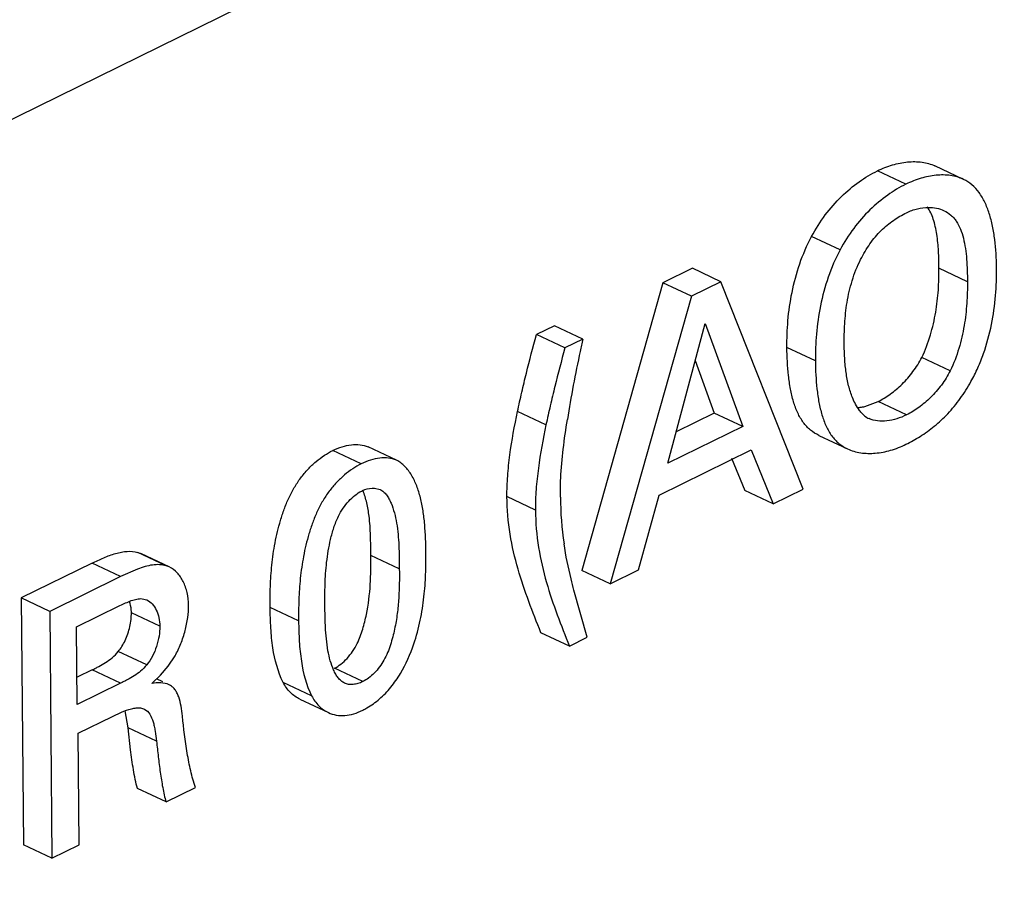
# Model space of a CAD drawing. Header units: inches. Extents: x 0 to 34, y 0 to 22.
# Tile 42 of 60: x 25.333 to 25.579, y 15.76 to 15.976. Entities that reach past the tile are written whole.
import ezdxf

# ---------------------------------------------------------------- set-up
doc = ezdxf.new("R2010")
doc.units = ezdxf.units.IN
doc.header["$LTSCALE"] = 1.87
doc.header["$MEASUREMENT"] = 0
doc.layers.get('0').update_dxf_attribs({"linetype": 'CONTINUOUS'})

msp = doc.modelspace()

# ---------------------------------------------------------------- linework, layer by layer
at = {"color": 7, "linetype": 'CONTINUOUS'}
for p, q in [((25.7728136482, 16.1687136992), (24.9419487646, 15.7597690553)), ((25.5540271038, 15.9350265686), (25.5469267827, 15.9383636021)), ((25.5683711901, 15.9362410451), (25.561270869, 15.9395780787)), ((25.5375866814, 15.9186347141), (25.5304863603, 15.9219717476)), ((25.5007264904, 15.9140304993), (25.4934015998, 15.9104313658)), ((25.5078268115, 15.9106934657), (25.5007264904, 15.9140304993)), ((25.5693643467, 15.9106963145), (25.5622640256, 15.9140333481)), ((25.4934015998, 15.9104313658), (25.47311805, 15.8386161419)), ((25.5005019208, 15.9070943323), (25.4934015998, 15.9104313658)), ((25.5078268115, 15.9106934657), (25.5005019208, 15.9070943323)), ((25.5283621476, 15.8589371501), (25.5078268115, 15.9106934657)), ((25.5005019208, 15.9070943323), (25.4802183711, 15.8352791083)), ((25.4663326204, 15.8997036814), (25.4618154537, 15.8974828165)), ((25.4734329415, 15.8963666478), (25.4663326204, 15.8997036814)), ((25.4946019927, 15.8653873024), (25.5039272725, 15.9002967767)), ((25.5039272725, 15.9002967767), (25.5133014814, 15.8745763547)), ((25.4689157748, 15.8941457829), (25.4618154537, 15.8974828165)), ((25.4734329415, 15.8963666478), (25.4689157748, 15.8941457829)), ((25.5314308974, 15.8909384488), (25.5243305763, 15.8942754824)), ((25.5650885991, 15.8884631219), (25.557988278, 15.8918001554)), ((25.5014386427, 15.8909805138), (25.5062011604, 15.8779133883)), ((25.5437611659, 15.8795622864), (25.5470831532, 15.880785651)), ((25.5541834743, 15.8774486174), (25.5470831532, 15.880785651)), ((25.4642013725, 15.8749526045), (25.4571010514, 15.878289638)), ((25.5062011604, 15.8779133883), (25.4967009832, 15.8732449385)), ((25.5133014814, 15.8745763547), (25.5062011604, 15.8779133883)), ((25.5133014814, 15.8745763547), (25.4946019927, 15.8653873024)), ((25.5323288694, 15.8723117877), (25.5394291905, 15.8689747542)), ((25.4180845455, 15.8652265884), (25.4109842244, 15.868563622)), ((25.4269120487, 15.8661087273), (25.4198117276, 15.8694457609)), ((25.4924749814, 15.8574090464), (25.5154148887, 15.8686815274)), ((25.5154148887, 15.8686815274), (25.5209032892, 15.8552708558)), ((25.5105029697, 15.8666712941), (25.5138029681, 15.8586078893)), ((25.4214084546, 15.8591743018), (25.4227944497, 15.858837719)), ((25.4872665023, 15.8387420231), (25.4924749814, 15.8574090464)), ((25.5209032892, 15.8552708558), (25.5138029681, 15.8586078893)), ((25.5209032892, 15.8552708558), (25.5283621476, 15.8589371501)), ((25.4615660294, 15.8536980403), (25.4544657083, 15.8570350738)), ((25.3694395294, 15.8397807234), (25.3623392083, 15.8431177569)), ((25.3623392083, 15.8431177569), (25.3631119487, 15.8428253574)), ((25.370211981, 15.8394877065), (25.3631116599, 15.8428247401)), ((25.350938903, 15.8404237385), (25.3332711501, 15.8317424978)), ((25.3580392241, 15.837086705), (25.350938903, 15.8404237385)), ((25.4276070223, 15.8389810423), (25.4205067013, 15.8423180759)), ((25.3622662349, 15.8389650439), (25.3580392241, 15.837086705)), ((25.3702135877, 15.8394911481), (25.3694395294, 15.8397807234)), ((25.4802183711, 15.8352791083), (25.47311805, 15.8386161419)), ((25.4802183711, 15.8352791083), (25.4872665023, 15.8387420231)), ((25.3580392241, 15.837086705), (25.3403714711, 15.8284054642)), ((25.4744932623, 15.8219302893), (25.4711641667, 15.8336578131)), ((25.3332711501, 15.8317424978), (25.3338073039, 15.7701574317)), ((25.3403714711, 15.8284054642), (25.3332711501, 15.8317424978)), ((25.3634335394, 15.8315616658), (25.3646224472, 15.8312463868)), ((25.3403714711, 15.8284054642), (25.3409076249, 15.7668203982)), ((25.3470709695, 15.8245012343), (25.3579018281, 15.8298235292)), ((25.3678437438, 15.8246873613), (25.3607434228, 15.8280243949)), ((25.4024761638, 15.826028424), (25.3953758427, 15.8293654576)), ((25.4092090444, 15.8237587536), (25.4090430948, 15.8296862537)), ((25.347239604, 15.8051380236), (25.3470709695, 15.8245012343)), ((25.4097999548, 15.8185667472), (25.4092090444, 15.8237587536)), ((25.4700435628, 15.8197438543), (25.4629432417, 15.8230808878)), ((25.4700435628, 15.8197438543), (25.4744932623, 15.8219302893)), ((25.3645622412, 15.8150241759), (25.3574619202, 15.8183612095)), ((25.3699579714, 15.8147198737), (25.3716301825, 15.8172969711)), ((25.3509691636, 15.8137968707), (25.3471804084, 15.8119350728)), ((25.3580694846, 15.8104598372), (25.3509691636, 15.8137968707)), ((25.3680382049, 15.8124642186), (25.3699579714, 15.8147198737)), ((25.4184913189, 15.8108577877), (25.4113909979, 15.8141948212)), ((25.3658394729, 15.8104264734), (25.3680382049, 15.8124642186)), ((25.3685831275, 15.8108136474), (25.3670398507, 15.811538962)), ((25.4057273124, 15.8073274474), (25.3986269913, 15.810664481)), ((25.3580694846, 15.8104598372), (25.347239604, 15.8051380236)), ((25.4028039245, 15.8064771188), (25.4099042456, 15.8031400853)), ((25.3560698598, 15.8021969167), (25.3582721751, 15.8032195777)), ((25.3599006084, 15.7993435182), (25.3592212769, 15.8035608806)), ((25.363060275, 15.8042805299), (25.363983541, 15.8040163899)), ((25.3474462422, 15.797959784), (25.3560698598, 15.8021969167)), ((25.3670009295, 15.7960064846), (25.3599006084, 15.7993435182)), ((25.3605430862, 15.7938521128), (25.3599006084, 15.7993435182)), ((25.347688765, 15.7701531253), (25.3474462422, 15.797959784)), ((25.3693964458, 15.780820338), (25.3622961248, 15.7841573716)), ((25.3693964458, 15.780820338), (25.376731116, 15.7844242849)), ((25.3409076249, 15.7668203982), (25.3338073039, 15.7701574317)), ((25.3409076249, 15.7668203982), (25.347688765, 15.7701531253))]:
    msp.add_line(p, q, dxfattribs=at)
for centre, radius, start, end in [((26.0282673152, 15.771268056), 0.5687625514, 167.2939792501, 167.6096727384), ((25.7445634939, 15.8333503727), 0.2783456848, 167.5606557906, 171.1243617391), ((25.5405719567, 15.8924815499), 0.0133070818, 278.9144158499, 283.8666249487), ((25.540753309, 15.8913469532), 0.0121580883, 276.5468098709, 278.8986481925), ((25.5471290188, 15.8814911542), 0.0054862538, 223.8211244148, 238.3399211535), ((25.547278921, 15.8817354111), 0.0057728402, 238.3459948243, 244.8566670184), ((25.5372234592, 15.9043277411), 0.038137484, 296.1576686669, 302.2216066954), ((25.5504304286, 15.857571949), 0.0826408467, 180.4484445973, 188.5823445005)]:
    msp.add_arc(centre, radius, start, end, dxfattribs=at)
for points, knots in [([(25.5304863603, 15.9219717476), (25.5314920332, 15.9238403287), (25.5337170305, 15.9273789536), (25.5377445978, 15.9319727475), (25.5421609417, 15.9356612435), (25.5453369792, 15.9375823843), (25.5469267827, 15.9383636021)], [0, 0, 0, 0, 0.2701405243, 0.5298059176, 0.7744976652, 1, 1, 1, 1]), ([(25.5469267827, 15.9383636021), (25.5481377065, 15.9389586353), (25.5505916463, 15.9399349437), (25.554356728, 15.9407095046), (25.557982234, 15.9406896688), (25.5602542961, 15.9400558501), (25.5612708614, 15.9395780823)], [0, 0, 0, 0, 0.2728671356, 0.5312797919, 0.7728356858, 1, 1, 1, 1]), ([(25.568371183, 15.9362410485), (25.5673546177, 15.9367188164), (25.5650825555, 15.9373526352), (25.5614570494, 15.9373724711), (25.5576919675, 15.9365979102), (25.5552380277, 15.9356216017), (25.5540271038, 15.9350265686)], [0, 0, 0, 0, 0.2271643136, 0.4687202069, 0.7271328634, 1, 1, 1, 1]), ([(25.5766332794, 15.9141847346), (25.5766127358, 15.916533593), (25.5764161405, 15.9200231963), (25.5756829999, 15.9245325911), (25.5748828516, 15.9276637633), (25.5737964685, 15.930498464), (25.572386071, 15.9329558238), (25.5706010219, 15.9349497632), (25.5691334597, 15.9358827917), (25.568371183, 15.9362410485)], [0, 0, 0, 0, 0.2855720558, 0.4235924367, 0.5549349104, 0.677804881, 0.7915826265, 0.8976018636, 1, 1, 1, 1]), ([(25.5540271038, 15.9350265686), (25.5524373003, 15.9342453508), (25.5492612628, 15.93232421), (25.5448449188, 15.9286357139), (25.5408173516, 15.92404192), (25.5385923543, 15.9205032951), (25.5375866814, 15.9186347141)], [0, 0, 0, 0, 0.2255023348, 0.4701940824, 0.7298594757, 1, 1, 1, 1]), ([(25.5541566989, 15.9278935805), (25.5550360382, 15.9283257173), (25.5568318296, 15.9289910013), (25.5587350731, 15.9292387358), (25.5596540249, 15.9292392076)], [0, 0, 0, 0, 0.5160195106, 1, 1, 1, 1]), ([(25.5622640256, 15.9140333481), (25.5622515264, 15.9154659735), (25.562189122, 15.9183020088), (25.5618820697, 15.9217953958), (25.5613910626, 15.9244533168), (25.5607473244, 15.9268040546), (25.559994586, 15.9284496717), (25.5593211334, 15.9293736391)], [0, 0, 0, 0, 0.2715949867, 0.5376477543, 0.663750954, 0.7832532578, 1, 1, 1, 1]), ([(25.5596540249, 15.9292392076), (25.560332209, 15.9292395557), (25.5616674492, 15.9291126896), (25.5629459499, 15.9286956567), (25.5635366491, 15.9284180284)], [0, 0, 0, 0, 0.5095783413, 1, 1, 1, 1]), ([(25.5427248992, 15.9162473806), (25.5434033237, 15.9176004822), (25.5445481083, 15.9195464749), (25.5463492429, 15.9218932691), (25.5482483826, 15.9239337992), (25.5508042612, 15.9260348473), (25.5530427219, 15.9273461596), (25.5541566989, 15.9278935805)], [0, 0, 0, 0, 0.2732919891, 0.4056437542, 0.5335218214, 0.7758969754, 1, 1, 1, 1]), ([(25.5635366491, 15.9284180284), (25.5641440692, 15.9281325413), (25.5650100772, 15.9275796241), (25.565982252, 15.9266231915), (25.5668522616, 15.9254869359), (25.5677126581, 15.9237884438), (25.5684249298, 15.9214860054), (25.5688981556, 15.9189514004), (25.5692789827, 15.9153338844), (25.5693480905, 15.9125595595), (25.5693643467, 15.9106963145)], [0, 0, 0, 0, 0.1026944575, 0.1547711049, 0.2081446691, 0.3209988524, 0.4437978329, 0.5758814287, 0.7148953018, 1, 1, 1, 1]), ([(25.5243305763, 15.8942754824), (25.5243110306, 15.896497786), (25.5244668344, 15.9011036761), (25.5254745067, 15.9081152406), (25.5273586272, 15.9152128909), (25.5293092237, 15.9197890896), (25.5304863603, 15.9219717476)], [0, 0, 0, 0, 0.2327554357, 0.4817976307, 0.7402803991, 1, 1, 1, 1]), ([(25.5375866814, 15.9186347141), (25.5364095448, 15.916452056), (25.5344589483, 15.9118758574), (25.5325748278, 15.904778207), (25.5315671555, 15.8977666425), (25.5314113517, 15.8931607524), (25.5314308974, 15.8909384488)], [0, 0, 0, 0, 0.2597196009, 0.5182023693, 0.7672445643, 1, 1, 1, 1]), ([(25.538617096, 15.894983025), (25.5386021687, 15.8967044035), (25.5386712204, 15.9002284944), (25.5392384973, 15.9055846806), (25.5404755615, 15.9110246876), (25.5418699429, 15.9145421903), (25.5427248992, 15.9162473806)], [0, 0, 0, 0, 0.2363186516, 0.4834511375, 0.7381371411, 1, 1, 1, 1]), ([(25.557988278, 15.8918001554), (25.5588665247, 15.8935908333), (25.560243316, 15.897302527), (25.5615380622, 15.9029768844), (25.5621840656, 15.9085623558), (25.5622797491, 15.9122356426), (25.5622640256, 15.9140333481)], [0, 0, 0, 0, 0.2621732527, 0.5175169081, 0.7636804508, 1, 1, 1, 1]), ([(25.5702510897, 15.8857629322), (25.5708721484, 15.8868826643), (25.5720162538, 15.8891694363), (25.5738861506, 15.8938785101), (25.5755003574, 15.8999087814), (25.5764872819, 15.9071152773), (25.5766533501, 15.9118715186), (25.5766332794, 15.9141847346)], [0, 0, 0, 0, 0.1304827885, 0.2601790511, 0.5158229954, 0.7642627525, 1, 1, 1, 1]), ([(25.5693643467, 15.9106963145), (25.5693800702, 15.908898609), (25.5692843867, 15.9052253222), (25.5686383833, 15.8996398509), (25.5673436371, 15.8939654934), (25.5659668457, 15.8902537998), (25.5650885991, 15.8884631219)], [0, 0, 0, 0, 0.2363195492, 0.4824830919, 0.7378267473, 1, 1, 1, 1]), ([(25.4571010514, 15.878289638), (25.4574433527, 15.8798896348), (25.45815232, 15.8830933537), (25.4596961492, 15.8894989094), (25.4609619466, 15.8942872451), (25.4618154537, 15.8974828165)], [0, 0, 0, 0, 0.248337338, 0.4979852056, 1, 1, 1, 1]), ([(25.4689157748, 15.8941457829), (25.4680622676, 15.8909502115), (25.4667964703, 15.8861618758), (25.465252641, 15.8797563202), (25.4645436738, 15.8765526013), (25.4642013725, 15.8749526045)], [0, 0, 0, 0, 0.5020147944, 0.751662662, 1, 1, 1, 1]), ([(25.5323288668, 15.872311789), (25.5315663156, 15.8726701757), (25.5304744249, 15.8733529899), (25.5292273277, 15.874527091), (25.5280902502, 15.8759179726), (25.52692029, 15.8779939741), (25.525891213, 15.8808231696), (25.5251570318, 15.88395214), (25.5245087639, 15.8884569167), (25.5243509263, 15.8919344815), (25.5243305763, 15.8942754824)], [0, 0, 0, 0, 0.1029562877, 0.1552230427, 0.2088301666, 0.3219106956, 0.4443394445, 0.5756457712, 0.7139351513, 1, 1, 1, 1]), ([(25.5406755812, 15.8817492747), (25.5402883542, 15.8827123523), (25.5396540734, 15.8847742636), (25.5390492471, 15.8880316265), (25.5387079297, 15.8914668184), (25.5386274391, 15.8938048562), (25.538617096, 15.894983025)], [0, 0, 0, 0, 0.2313431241, 0.4789220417, 0.7374091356, 1, 1, 1, 1]), ([(25.5470831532, 15.880785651), (25.5481397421, 15.8813047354), (25.550256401, 15.8826178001), (25.5531955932, 15.8851197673), (25.5558864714, 15.8881895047), (25.5573634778, 15.8905503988), (25.557988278, 15.8918001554)], [0, 0, 0, 0, 0.2244561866, 0.472276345, 0.7335925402, 1, 1, 1, 1]), ([(25.5314308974, 15.8909384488), (25.5314512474, 15.8885974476), (25.5316090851, 15.8851198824), (25.5322573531, 15.8806151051), (25.5329915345, 15.8774861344), (25.5340206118, 15.8746569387), (25.5351905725, 15.8725809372), (25.5363276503, 15.8711900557), (25.537574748, 15.8700159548), (25.538666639, 15.8693331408), (25.5394291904, 15.8689747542)], [0, 0, 0, 0, 0.2860648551, 0.4243542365, 0.5556605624, 0.6780893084, 0.7911698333, 0.8447769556, 0.89704371, 1, 1, 1, 1]), ([(25.5650885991, 15.8884631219), (25.5644637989, 15.8872133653), (25.5629867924, 15.8848524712), (25.5602959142, 15.8817827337), (25.557356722, 15.8792807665), (25.5552400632, 15.8779677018), (25.5541834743, 15.8774486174)], [0, 0, 0, 0, 0.2664074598, 0.527723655, 0.7755438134, 1, 1, 1, 1]), ([(25.5575581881, 15.8720637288), (25.5587856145, 15.8728383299), (25.5612196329, 15.8745819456), (25.5646072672, 15.8777253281), (25.5676703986, 15.8814887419), (25.5694351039, 15.8842917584), (25.5702510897, 15.8857629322)], [0, 0, 0, 0, 0.230756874, 0.4747286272, 0.7325313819, 1, 1, 1, 1]), ([(25.5431706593, 15.8776924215), (25.5429084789, 15.8779652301), (25.5418763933, 15.8791839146), (25.5411288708, 15.8806218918), (25.5406755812, 15.8817492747)], [0, 0, 0, 0, 0.2374501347, 1, 1, 1, 1]), ([(25.4544657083, 15.8570350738), (25.4544508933, 15.8587511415), (25.4545846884, 15.8622462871), (25.4553538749, 15.8693593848), (25.4563513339, 15.8747092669), (25.4571010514, 15.878289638)], [0, 0, 0, 0, 0.2399828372, 0.4884641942, 1, 1, 1, 1]), ([(25.5541834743, 15.8774486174), (25.5533952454, 15.8770611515), (25.5517957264, 15.8764135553), (25.5493437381, 15.8758609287), (25.5469756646, 15.8758119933), (25.545484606, 15.8762000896), (25.5448261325, 15.8765095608)], [0, 0, 0, 0, 0.2721036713, 0.5322137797, 0.7745966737, 1, 1, 1, 1]), ([(25.4642013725, 15.8749526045), (25.4634516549, 15.8713722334), (25.462454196, 15.8660223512), (25.4616850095, 15.8589092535), (25.4615512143, 15.855414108), (25.4615660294, 15.8536980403)], [0, 0, 0, 0, 0.5115358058, 0.7600171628, 1, 1, 1, 1]), ([(25.4677921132, 15.8569251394), (25.4677781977, 15.8584983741), (25.467872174, 15.8625046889), (25.4684434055, 15.868975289), (25.4691567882, 15.8738421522), (25.4695508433, 15.8762964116)], [0, 0, 0, 0, 0.2423972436, 0.6170301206, 1, 1, 1, 1]), ([(25.4109842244, 15.868563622), (25.411736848, 15.8689334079), (25.4132500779, 15.8695525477), (25.4155639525, 15.8700794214), (25.4177924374, 15.8701167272), (25.4191897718, 15.8697380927), (25.419811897, 15.8694456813)], [0, 0, 0, 0, 0.2751504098, 0.5341507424, 0.7744426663, 1, 1, 1, 1]), ([(25.5394291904, 15.8689747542), (25.5404687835, 15.8684861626), (25.5427833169, 15.8678267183), (25.5464781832, 15.8677648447), (25.5503133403, 15.8685131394), (25.552808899, 15.869493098), (25.5540360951, 15.8700961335)], [0, 0, 0, 0, 0.2282577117, 0.4703463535, 0.7282895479, 1, 1, 1, 1]), ([(25.3953758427, 15.8293654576), (25.3953605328, 15.8311113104), (25.3953898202, 15.8346527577), (25.3957370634, 15.840038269), (25.3965241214, 15.8455635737), (25.3976347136, 15.8502121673), (25.398857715, 15.8539281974), (25.3999847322, 15.8566744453), (25.4013352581, 15.8592968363), (25.4029398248, 15.8617227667), (25.404769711, 15.8638945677), (25.4067497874, 15.8657852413), (25.4088129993, 15.8673579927), (25.4102611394, 15.8682082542), (25.4109842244, 15.868563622)], [0, 0, 0, 0, 0.1180185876, 0.2393139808, 0.3645256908, 0.4948482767, 0.561767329, 0.6288143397, 0.6953052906, 0.7608431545, 0.8249843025, 0.8868742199, 0.9455378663, 1, 1, 1, 1]), ([(25.4180845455, 15.8652265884), (25.4173614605, 15.8648712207), (25.4159133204, 15.8640209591), (25.4138501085, 15.8624482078), (25.411870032, 15.8605575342), (25.4100401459, 15.8583857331), (25.4084355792, 15.8559598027), (25.4070850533, 15.8533374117), (25.4059580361, 15.8505911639), (25.4047350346, 15.8468751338), (25.4036244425, 15.8422265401), (25.4028373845, 15.8367012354), (25.4024901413, 15.8313157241), (25.4024608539, 15.8277742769), (25.4024761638, 15.826028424)], [0, 0, 0, 0, 0.0544621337, 0.1131257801, 0.1750156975, 0.2391568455, 0.3046947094, 0.3711856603, 0.438232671, 0.5051517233, 0.6354743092, 0.7606860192, 0.8819814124, 1, 1, 1, 1]), ([(25.4269120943, 15.8661087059), (25.4262899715, 15.8664010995), (25.4248926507, 15.8667797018), (25.4226641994, 15.8667423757), (25.4203503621, 15.8662155), (25.4188371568, 15.8655963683), (25.4180845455, 15.8652265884)], [0, 0, 0, 0, 0.2255574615, 0.4658496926, 0.7248499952, 1, 1, 1, 1]), ([(25.4342383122, 15.8430105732), (25.434217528, 15.8453796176), (25.4341076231, 15.8488948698), (25.4335764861, 15.8534750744), (25.4329460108, 15.8566990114), (25.4320231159, 15.8596942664), (25.4307719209, 15.8623785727), (25.4293821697, 15.8642998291), (25.4280388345, 15.8654808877), (25.4272965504, 15.8659280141), (25.4269120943, 15.8661087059)], [0, 0, 0, 0, 0.2813892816, 0.4170984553, 0.5472688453, 0.671042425, 0.7884064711, 0.8978353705, 0.9495450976, 1, 1, 1, 1]), ([(25.4123976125, 15.8521303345), (25.4127367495, 15.8528262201), (25.4135011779, 15.854164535), (25.4149134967, 15.8559340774), (25.4164792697, 15.857392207), (25.41763631, 15.8581496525), (25.4182208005, 15.8584369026)], [0, 0, 0, 0, 0.2663395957, 0.5280808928, 0.7759320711, 1, 1, 1, 1]), ([(25.4182208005, 15.8584369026), (25.4184837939, 15.858566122), (25.4194899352, 15.8589983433), (25.4206060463, 15.8592210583), (25.4214084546, 15.8591743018)], [0, 0, 0, 0, 0.2671644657, 1, 1, 1, 1]), ([(25.4200600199, 15.852154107), (25.4199231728, 15.853276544), (25.4195666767, 15.8554481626), (25.4189265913, 15.8575618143), (25.4185199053, 15.8585474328)], [0, 0, 0, 0, 0.5146844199, 1, 1, 1, 1]), ([(25.4227944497, 15.858837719), (25.4231071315, 15.8586907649), (25.4237017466, 15.8582861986), (25.4244333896, 15.8574639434), (25.4250457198, 15.8564820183), (25.425744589, 15.8550039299), (25.4264265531, 15.8529780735), (25.4271698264, 15.849450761), (25.4275525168, 15.8447481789), (25.4275901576, 15.840928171), (25.4276070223, 15.8389810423)], [0, 0, 0, 0, 0.0490390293, 0.1004883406, 0.1552493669, 0.2127429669, 0.332259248, 0.4576218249, 0.7236155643, 1, 1, 1, 1]), ([(25.4629432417, 15.8230808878), (25.4619152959, 15.8256604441), (25.4598268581, 15.8308893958), (25.457054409, 15.8390313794), (25.4550268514, 15.8477796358), (25.4544931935, 15.8538913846), (25.4544657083, 15.8570350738)], [0, 0, 0, 0, 0.2365958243, 0.4797234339, 0.7321361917, 1, 1, 1, 1]), ([(25.4615660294, 15.8536980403), (25.4615935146, 15.850554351), (25.4621271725, 15.8444426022), (25.4641547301, 15.8356943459), (25.4669271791, 15.8275523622), (25.469015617, 15.8223234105), (25.4700435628, 15.8197438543)], [0, 0, 0, 0, 0.2678638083, 0.5202765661, 0.7634041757, 1, 1, 1, 1]), ([(25.4090430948, 15.8296862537), (25.4090273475, 15.8314855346), (25.4090282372, 15.8351374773), (25.4093824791, 15.8407228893), (25.4101831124, 15.8454727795), (25.4112126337, 15.8493121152), (25.4119511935, 15.8512143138), (25.4123976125, 15.8521303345)], [0, 0, 0, 0, 0.2360408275, 0.4789394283, 0.7333667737, 0.866324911, 1, 1, 1, 1]), ([(25.4205067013, 15.8423180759), (25.4204923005, 15.8439807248), (25.4204606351, 15.8472634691), (25.4202561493, 15.85054543), (25.4200600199, 15.852154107)], [0, 0, 0, 0, 0.5064146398, 1, 1, 1, 1]), ([(25.4711641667, 15.8336578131), (25.4709183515, 15.8345967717), (25.4699514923, 15.8384230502), (25.4691585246, 15.8422963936), (25.46871496, 15.8452394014)], [0, 0, 0, 0, 0.2459182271, 1, 1, 1, 1]), ([(25.350938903, 15.8404237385), (25.3519023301, 15.8408974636), (25.353818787, 15.8418125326), (25.3562806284, 15.8427384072), (25.3582526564, 15.8432218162), (25.3600966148, 15.8434734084), (25.3614927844, 15.8433753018), (25.3623392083, 15.8431177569)], [0, 0, 0, 0, 0.2694304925, 0.5328253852, 0.6583090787, 0.7779651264, 1, 1, 1, 1]), ([(25.4279013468, 15.8129085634), (25.4292864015, 15.8152287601), (25.4312019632, 15.8196076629), (25.4329164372, 15.8261080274), (25.4338279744, 15.8319261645), (25.4342299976, 15.8375564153), (25.4342539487, 15.8412183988), (25.4342383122, 15.8430105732)], [0, 0, 0, 0, 0.2604782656, 0.456359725, 0.6471475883, 0.8272346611, 1, 1, 1, 1]), ([(25.3694395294, 15.8397807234), (25.3689046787, 15.8399434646), (25.3677527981, 15.8401205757), (25.3659657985, 15.8400074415), (25.3641178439, 15.8396049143), (25.3628878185, 15.8391964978), (25.3622662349, 15.8389650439)], [0, 0, 0, 0, 0.2286298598, 0.4707192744, 0.728750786, 1, 1, 1, 1]), ([(25.4193895, 15.8276333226), (25.4198949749, 15.8300988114), (25.420485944, 15.8349997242), (25.4205276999, 15.8399187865), (25.4205067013, 15.8423180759)], [0, 0, 0, 0, 0.5119392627, 1, 1, 1, 1]), ([(25.3750208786, 15.8299285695), (25.375011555, 15.8309857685), (25.3747802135, 15.8330282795), (25.3738124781, 15.8358170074), (25.3723201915, 15.8380761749), (25.370941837, 15.8391446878), (25.3702119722, 15.8394877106)], [0, 0, 0, 0, 0.2832391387, 0.5456880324, 0.7839476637, 1, 1, 1, 1]), ([(25.4276070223, 15.8389810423), (25.427617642, 15.837767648), (25.4276182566, 15.8353172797), (25.4274800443, 15.8316015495), (25.4271238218, 15.8278037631), (25.4265831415, 15.8245956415), (25.4259732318, 15.8219950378), (25.4252211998, 15.8193638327), (25.4241872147, 15.8167991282), (25.4227084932, 15.8145049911), (25.4214192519, 15.8130019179), (25.42002179, 15.811759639), (25.4190039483, 15.811109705), (25.4184913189, 15.8108577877)], [0, 0, 0, 0, 0.1177232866, 0.2376953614, 0.3606055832, 0.487529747, 0.5529731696, 0.6196336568, 0.753079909, 0.8191270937, 0.8836469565, 0.9445859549, 1, 1, 1, 1]), ([(25.3579018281, 15.8298235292), (25.3588285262, 15.8302788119), (25.3601923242, 15.8309488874), (25.3620667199, 15.8315130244), (25.3629960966, 15.8315971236), (25.3634335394, 15.8315616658)], [0, 0, 0, 0, 0.5288660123, 0.775198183, 1, 1, 1, 1]), ([(25.3607434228, 15.8280243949), (25.3607412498, 15.8282763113), (25.3606978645, 15.8292526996), (25.3605172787, 15.8302241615), (25.360301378, 15.8309165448)], [0, 0, 0, 0, 0.257806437, 1, 1, 1, 1]), ([(25.3646224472, 15.8312463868), (25.3651187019, 15.8310131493), (25.366052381, 15.8302724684), (25.3670452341, 15.8287127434), (25.3676840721, 15.8268013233), (25.3678375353, 15.8254071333), (25.3678437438, 15.8246873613)], [0, 0, 0, 0, 0.2152636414, 0.4540102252, 0.7174223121, 1, 1, 1, 1]), ([(25.3591798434, 15.821109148), (25.3597020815, 15.8222241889), (25.3602824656, 15.823974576), (25.3606803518, 15.8263216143), (25.3607483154, 15.8274704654), (25.3607434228, 15.8280243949)], [0, 0, 0, 0, 0.5176566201, 0.7671069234, 1, 1, 1, 1]), ([(25.3716301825, 15.8172969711), (25.3721879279, 15.8182777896), (25.3731614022, 15.8203340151), (25.3742179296, 15.8235447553), (25.3748710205, 15.8267603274), (25.3750299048, 15.828898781), (25.3750208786, 15.8299285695)], [0, 0, 0, 0, 0.2562943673, 0.5148794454, 0.7660758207, 1, 1, 1, 1]), ([(25.3986269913, 15.810664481), (25.3972625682, 15.8133343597), (25.3960965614, 15.8179517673), (25.3954872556, 15.8242798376), (25.3953906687, 15.8276532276), (25.3953758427, 15.8293654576)], [0, 0, 0, 0, 0.4708290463, 0.7311165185, 1, 1, 1, 1]), ([(25.4024761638, 15.826028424), (25.4024909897, 15.824316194), (25.4025875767, 15.820942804), (25.4031968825, 15.8146147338), (25.4043628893, 15.8099973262), (25.4057273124, 15.8073274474)], [0, 0, 0, 0, 0.2688834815, 0.5291709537, 1, 1, 1, 1]), ([(25.4170975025, 15.8203860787), (25.4176602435, 15.8215351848), (25.4183251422, 15.8233431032), (25.4189865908, 15.825793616), (25.4192642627, 15.8270224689), (25.4193895, 15.8276333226)], [0, 0, 0, 0, 0.5039928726, 0.7543810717, 1, 1, 1, 1]), ([(25.3678437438, 15.8246873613), (25.3678509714, 15.8238690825), (25.3676979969, 15.8221638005), (25.3670825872, 15.8196309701), (25.3660782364, 15.8171744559), (25.3651099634, 15.8156897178), (25.3645622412, 15.8150241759)], [0, 0, 0, 0, 0.2364832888, 0.4920224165, 0.7509074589, 1, 1, 1, 1]), ([(25.3574619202, 15.8183612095), (25.3578000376, 15.8187720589), (25.3584335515, 15.8196541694), (25.3589464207, 15.8206107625), (25.3591798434, 15.821109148)], [0, 0, 0, 0, 0.4915702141, 1, 1, 1, 1]), ([(25.3509691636, 15.8137968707), (25.3512460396, 15.8139331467), (25.3518001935, 15.8142180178), (25.3529262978, 15.8148090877), (25.3543573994, 15.8156121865), (25.3560237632, 15.8168044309), (25.3570108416, 15.8178030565), (25.3574619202, 15.8183612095)], [0, 0, 0, 0, 0.1157592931, 0.2337008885, 0.4771177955, 0.7308019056, 1, 1, 1, 1]), ([(25.4139316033, 15.8104915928), (25.4136272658, 15.810634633), (25.4130474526, 15.8110214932), (25.4123249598, 15.8118046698), (25.4117153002, 15.8127409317), (25.4110157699, 15.8141556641), (25.4103262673, 15.8161008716), (25.4099545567, 15.8177280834), (25.4097999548, 15.8185667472)], [0, 0, 0, 0, 0.1079189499, 0.2205171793, 0.3399024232, 0.4652637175, 0.7263182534, 1, 1, 1, 1]), ([(25.4113909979, 15.8141948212), (25.4119642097, 15.8144765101), (25.4130982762, 15.815220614), (25.4146313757, 15.8166533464), (25.4160138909, 15.8183912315), (25.4167634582, 15.8197039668), (25.4170975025, 15.8203860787)], [0, 0, 0, 0, 0.2240338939, 0.4718532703, 0.7335829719, 1, 1, 1, 1]), ([(25.3645622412, 15.8150241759), (25.3641111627, 15.8144660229), (25.3631240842, 15.8134673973), (25.3614577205, 15.8122751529), (25.3600266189, 15.8114720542), (25.3589005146, 15.8108809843), (25.3583463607, 15.8105961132), (25.3580694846, 15.8104598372)], [0, 0, 0, 0, 0.2691980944, 0.5228822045, 0.7662991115, 0.8842407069, 1, 1, 1, 1]), ([(25.3701362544, 15.8100837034), (25.3695010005, 15.8103822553), (25.3680351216, 15.8106731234), (25.3665798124, 15.8105496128), (25.3658394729, 15.8104264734)], [0, 0, 0, 0, 0.4832699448, 1, 1, 1, 1]), ([(25.4028039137, 15.8064771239), (25.4019222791, 15.8068914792), (25.4002566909, 15.8080792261), (25.3990857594, 15.8097475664), (25.3986269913, 15.810664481)], [0, 0, 0, 0, 0.4872139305, 1, 1, 1, 1]), ([(25.4184913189, 15.8108577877), (25.418103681, 15.8106673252), (25.4173213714, 15.810356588), (25.4161225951, 15.8101165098), (25.4149728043, 15.8101335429), (25.4142546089, 15.8103397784), (25.4139316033, 15.8104915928)], [0, 0, 0, 0, 0.2747535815, 0.5325134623, 0.772956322, 1, 1, 1, 1]), ([(25.4226502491, 15.8065527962), (25.4236672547, 15.8074342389), (25.4255966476, 15.8094241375), (25.4271778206, 15.811697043), (25.4279013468, 15.8129085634)], [0, 0, 0, 0, 0.4881570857, 1, 1, 1, 1]), ([(25.3734780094, 15.8022717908), (25.3733925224, 15.8031024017), (25.3731874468, 15.8047188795), (25.3727297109, 15.8066687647), (25.3721538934, 15.8080525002), (25.3716227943, 15.8089255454), (25.3709524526, 15.8096257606), (25.3704142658, 15.8099530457), (25.3701362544, 15.8100837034)], [0, 0, 0, 0, 0.2828103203, 0.5517671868, 0.6749172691, 0.7891208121, 0.8959582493, 1, 1, 1, 1]), ([(25.4057273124, 15.8073274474), (25.4061860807, 15.8064105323), (25.4073570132, 15.804742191), (25.4090226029, 15.8035544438), (25.4099042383, 15.8031400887)], [0, 0, 0, 0, 0.5127860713, 1, 1, 1, 1]), ([(25.4184861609, 15.8037428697), (25.4188425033, 15.8039180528), (25.420319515, 15.8047146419), (25.4216829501, 15.8057144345), (25.4226502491, 15.8065527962)], [0, 0, 0, 0, 0.2367602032, 1, 1, 1, 1]), ([(25.3582721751, 15.8032195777), (25.3590871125, 15.8035659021), (25.3602995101, 15.8040211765), (25.3619262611, 15.8043254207), (25.3626994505, 15.8043295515), (25.363060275, 15.8042805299)], [0, 0, 0, 0, 0.5364084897, 0.77940911, 1, 1, 1, 1]), ([(25.363983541, 15.8040163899), (25.3651353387, 15.8034751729), (25.3659545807, 15.8016894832), (25.3664581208, 15.7997023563), (25.3667646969, 15.7980751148), (25.3669135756, 15.7968364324), (25.3670009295, 15.7960064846)], [0, 0, 0, 0, 0.4358031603, 0.5721461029, 0.7142174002, 1, 1, 1, 1]), ([(25.4099042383, 15.8031400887), (25.4105285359, 15.8028466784), (25.4118778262, 15.8024115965), (25.414054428, 15.8023045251), (25.4163019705, 15.8027804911), (25.4177563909, 15.8033842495), (25.4184861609, 15.8037428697)], [0, 0, 0, 0, 0.2324430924, 0.4715965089, 0.726003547, 1, 1, 1, 1]), ([(25.376731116, 15.7844242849), (25.3762704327, 15.785792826), (25.3754884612, 15.7886400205), (25.3743418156, 15.7945916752), (25.3738137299, 15.7991794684), (25.3734780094, 15.8022717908)], [0, 0, 0, 0, 0.2383725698, 0.4865259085, 1, 1, 1, 1]), ([(25.3670009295, 15.7960064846), (25.3671519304, 15.7947058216), (25.3674429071, 15.7921109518), (25.3679206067, 15.7882479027), (25.3684184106, 15.7850743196), (25.3689042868, 15.7826022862), (25.3692129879, 15.7814016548), (25.3693964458, 15.780820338)], [0, 0, 0, 0, 0.2552325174, 0.5089711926, 0.7586959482, 0.881178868, 1, 1, 1, 1]), ([(25.3622961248, 15.7841573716), (25.3620572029, 15.7849144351), (25.3616802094, 15.7864868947), (25.3612427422, 15.7888933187), (25.3608640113, 15.7913581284), (25.3606470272, 15.7930174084), (25.3605430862, 15.7938521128)], [0, 0, 0, 0, 0.2415036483, 0.490951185, 0.7441127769, 1, 1, 1, 1])]:
    msp.add_open_spline(points, degree=3, knots=knots, dxfattribs=at)

doc.saveas('drawing.dxf')
